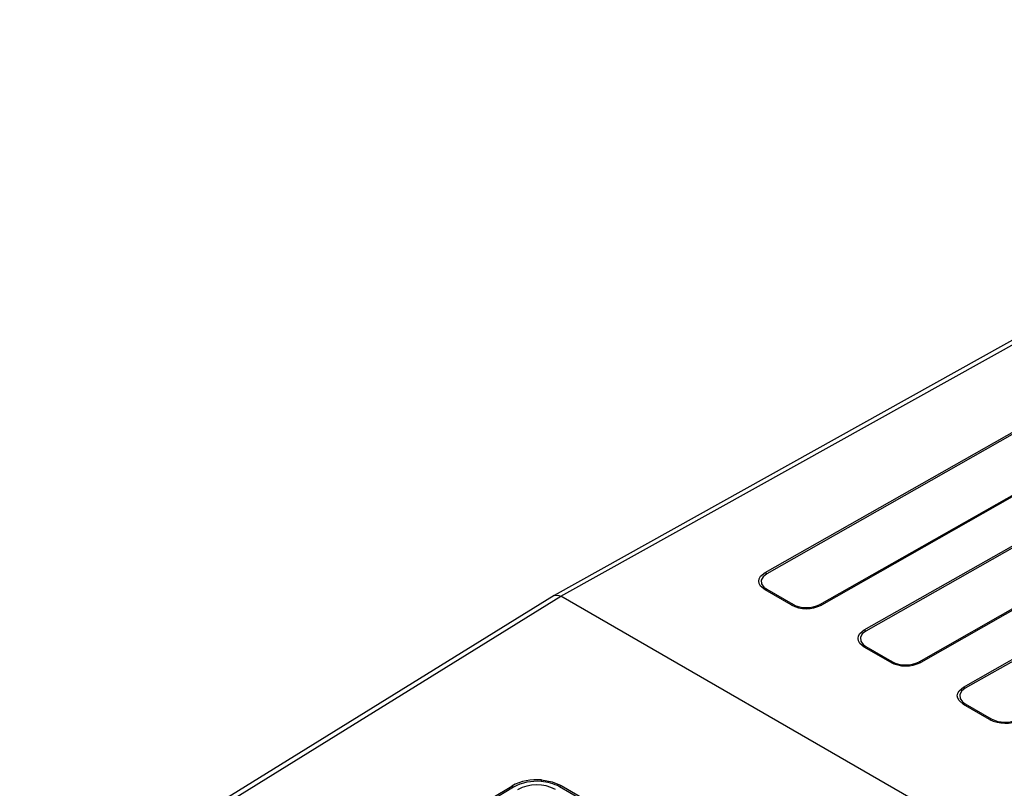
# Model space of a CAD drawing. Header units: millimetres. Extents: x 0 to 699, y 0 to 540.
# Tile 17 of 38: x 221 to 257, y 463 to 492. Entities that reach past the tile are written whole.
import ezdxf

# ---------------------------------------------------------------- set-up
doc = ezdxf.new("R2010")
doc.units = ezdxf.units.MM
doc.header["$LTSCALE"] = 2.5

msp = doc.modelspace()

# ---------------------------------------------------------------- linework, layer by layer
for p, q in [((302.162, 505.022), (240.459, 470.634)), ((240.712, 470.611), (302.398, 504.989)), ((248.314, 471.496), (269.79, 483.677)), ((269.851, 483.632), (248.375, 471.45)), ((250.353, 470.309), (271.828, 482.49)), ((271.89, 482.465), (250.414, 470.284)), ((252.01, 469.362), (273.486, 481.544)), ((273.547, 481.498), (252.071, 469.317)), ((254.049, 468.175), (275.525, 480.356)), ((275.586, 480.332), (254.11, 468.15)), ((255.706, 467.228), (277.182, 479.41)), ((277.243, 479.364), (255.767, 467.183)), ((249.284, 470.289), (248.314, 470.85)), ((248.375, 470.874), (249.345, 470.314)), ((240.46, 470.635), (220.558, 458.329)), ((220.815, 458.309), (240.711, 470.611)), ((289.459, 442.47), (240.712, 470.611)), ((252.98, 468.156), (252.01, 468.716)), ((252.071, 468.74), (253.041, 468.18)), ((256.677, 466.022), (255.706, 466.582)), ((255.767, 466.606), (256.738, 466.046)), ((233.27, 460.183), (238.884, 463.544)), ((238.946, 463.498), (233.331, 460.138)), ((255.288, 455.072), (240.659, 463.517)), ((240.72, 463.563), (255.349, 455.119))]:
    msp.add_line(p, q)
at = {"flags": 128}
for points in [[(248.314, 470.85), (248.145, 470.992), (248.096, 471.081), (248.08, 471.174), (248.096, 471.266), (248.145, 471.355), (248.314, 471.496)], [(248.375, 471.45), (248.238, 471.341), (248.171, 471.21), (248.185, 471.072), (248.274, 470.948), (248.375, 470.874)], [(240.458, 470.632), (240.462, 470.636), (240.573, 470.658), (240.64, 470.644), (240.711, 470.611)], [(252.01, 468.716), (251.842, 468.858), (251.792, 468.947), (251.776, 469.04), (251.792, 469.133), (251.842, 469.221), (252.01, 469.362)], [(252.071, 469.317), (251.935, 469.207), (251.867, 469.077), (251.881, 468.938), (251.97, 468.814), (252.071, 468.74)], [(255.706, 466.582), (255.538, 466.725), (255.489, 466.814), (255.472, 466.906), (255.489, 466.999), (255.538, 467.088), (255.706, 467.228)], [(255.767, 467.183), (255.631, 467.073), (255.563, 466.943), (255.577, 466.804), (255.666, 466.68), (255.767, 466.606)], [(239.987, 463.772), (240.383, 463.703), (240.72, 463.563)]]:
    msp.add_lwpolyline(points, dxfattribs=at)
for centre, radius, start, end in [((248.141, 471.202), 0.341, 46.7675, 59.5813), ((248.425, 470.659), 0.22, 103.1035, 120.2193), ((249.395, 470.099), 0.22, 103.1035, 120.2193), ((249.854, 471.384), 1.235, 242.4938, 296.9438), ((249.854, 471.279), 1.091, 242.2216, 297.218), ((250.3, 470.093), 0.222, 59.3584, 76.4255), ((251.837, 469.068), 0.341, 46.7675, 59.5813), ((252.121, 468.525), 0.22, 103.1035, 120.2193), ((253.091, 467.965), 0.22, 103.1035, 120.2193), ((253.55, 469.251), 1.235, 242.4938, 296.9438), ((253.55, 469.145), 1.091, 242.2216, 297.218), ((253.997, 467.959), 0.222, 59.3584, 76.4255), ((255.534, 466.934), 0.341, 46.7675, 59.5813), ((255.817, 466.392), 0.22, 103.1035, 120.2193), ((256.788, 465.831), 0.22, 103.1035, 120.2193), ((257.247, 467.117), 1.235, 242.4938, 296.9438), ((257.246, 467.011), 1.091, 242.2216, 297.218), ((239.807, 461.857), 1.923, 84.6532, 118.6907), ((238.706, 463.24), 0.352, 47.1827, 59.6325), ((239.806, 461.93), 1.789, 84.5952, 118.7518), ((239.82, 462.096), 1.493, 62.3853, 118.8312), ((240.831, 463.572), 0.868, 166.7293, 170.811), ((239.891, 462.113), 1.6, 61.3004, 87.0165), ((240.903, 463.262), 0.352, 121.2599, 133.7701)]:
    msp.add_arc(centre, radius, start, end)

doc.saveas('drawing.dxf')
